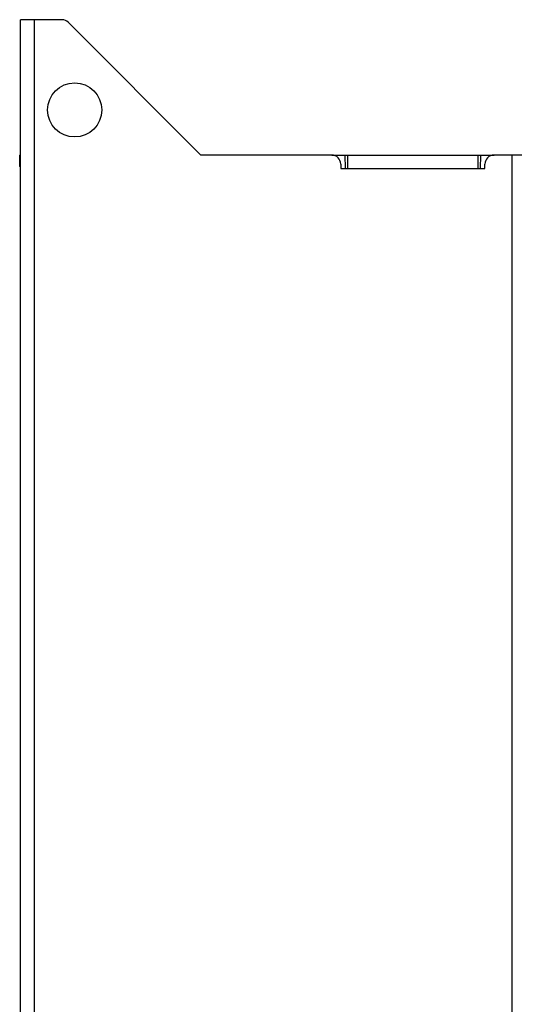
# Model space of a CAD drawing. Header units: millimetres. Extents: x 1158 to 2229, y -395 to 862.
# Tile 35 of 52: x 1957 to 2067, y 262 to 480. Entities that reach past the tile are written whole.
import ezdxf

# ---------------------------------------------------------------- set-up
doc = ezdxf.new("R2010")
doc.units = ezdxf.units.MM
doc.header["$LTSCALE"] = 30.734
doc.layers.get('0').update_dxf_attribs({"linetype": 'CONTINUOUS'})

msp = doc.modelspace()

# ---------------------------------------------------------------- linework, layer by layer
for p, q in [((1957.42, -30.08), (1957.42, 479.92)), ((1966.6, 479.92), (1957.42, 479.92)), ((1960.42, 479.92), (1960.42, -30.08)), ((1968.01, 479.34), (1997.42, 449.92)), ((1957.22, 449.92), (1957.22, 447.42)), ((1957.22, 449.92), (1957.42, 449.92)), ((2026.42, 449.92), (1997.42, 449.92)), ((2026.42, 449.92), (2062.42, 449.92)), ((2029.48, 446.92), (2029.42, 449.92)), ((2029.92, 449.92), (2029.92, 446.92)), ((2058.92, 446.92), (2058.92, 449.92)), ((2059.42, 449.92), (2059.37, 446.92)), ((2069.42, 449.92), (2062.42, 449.92)), ((2066.42, -0.08), (2066.42, 449.92)), ((1957.42, 447.22), (1957.22, 447.42)), ((2028.42, 447.92), (2028.42, 446.92)), ((2060.42, 446.92), (2060.42, 447.92)), ((2028.42, 446.92), (2060.42, 446.92))]:
    msp.add_line(p, q)
msp.add_circle((1969.42, 459.92), 6)
for centre, start, end in [((1966.6, 477.92), 45, 90), ((2026.42, 447.92), 0, 90), ((2062.42, 447.92), 90, 180)]:
    msp.add_arc(centre, 2, start, end)

doc.saveas('drawing.dxf')
